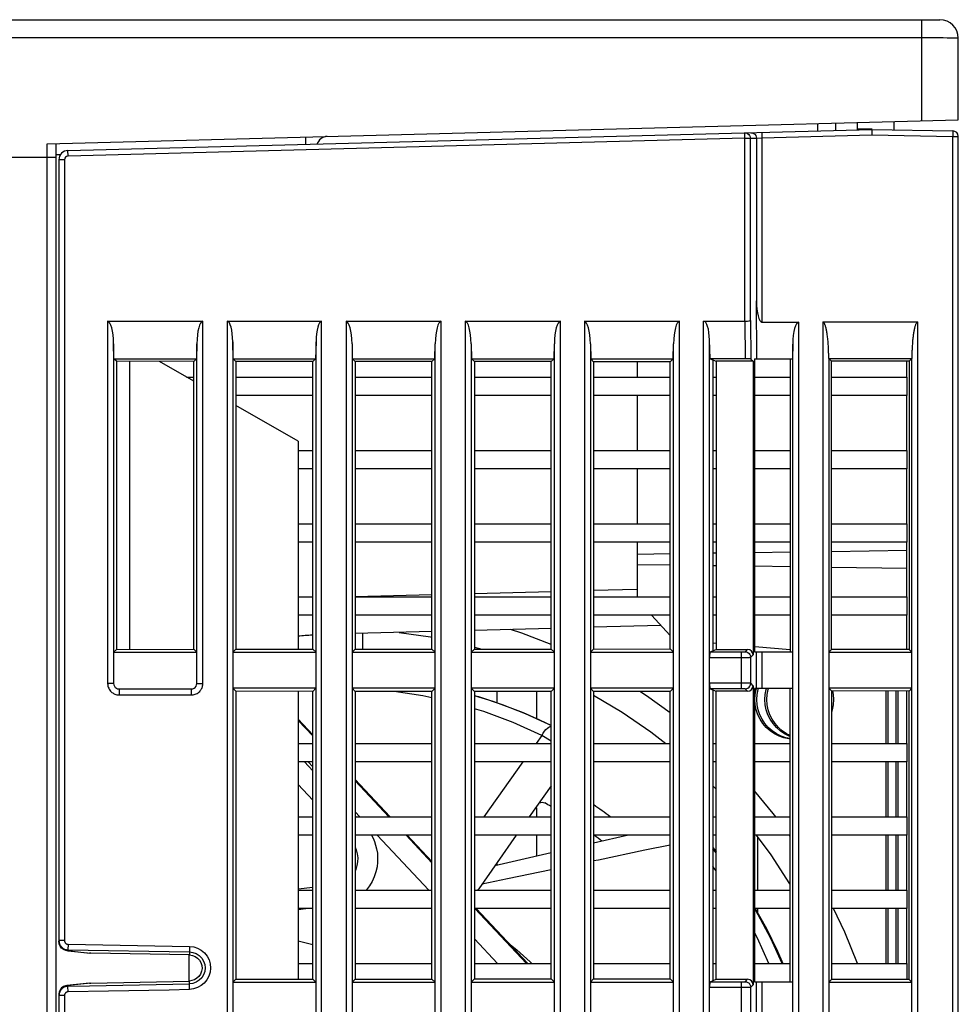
# Model space of a CAD drawing. Header units: millimetres. Extents: x -2013 to 423, y -990 to -169.
# Tile 20 of 50: x -405 to -353, y -712 to -658. Entities that reach past the tile are written whole.
import ezdxf

# ---------------------------------------------------------------- set-up
doc = ezdxf.new("R2010")
doc.units = ezdxf.units.MM
doc.header["$LTSCALE"] = 30.734
doc.layers.get('0').update_dxf_attribs({"linetype": 'CONTINUOUS'})
doc.layers.add('02___PRT_ALL_AXES', color=7, linetype='CONTINUOUS')
doc.layers.add('20_ALL_FEATURES', color=7, linetype='CONTINUOUS')

msp = doc.modelspace()

# ---------------------------------------------------------------- linework, layer by layer
at = {"color": 7, "linetype": 'Continuous'}
for p, q in [((-442.414, -657.875), (-354.414, -657.875)), ((-355.414, -657.875), (-355.414, -658.359)), ((-355.414, -658.359), (-355.414, -663.395)), ((-441.414, -658.848), (-355.414, -658.848)), ((-353.414, -663.343), (-353.414, -658.875)), ((-403.114, -664.644), (-353.414, -663.343)), ((-358.914, -663.887), (-358.914, -663.487)), ((-356.914, -663.888), (-356.914, -663.434)), ((-401.977, -665.014), (-358.134, -663.866)), ((-365.053, -664.348), (-365.06, -664.048)), ((-364.132, -664.023), (-364.124, -664.323)), ((-360.114, -663.518), (-360.114, -663.918)), ((-358.914, -663.834), (-358.103, -663.834)), ((-358.134, -663.866), (-353.708, -663.944)), ((-353.708, -663.944), (-353.714, -664.244)), ((-365.053, -664.348), (-401.969, -665.314)), ((-365.053, -674.328), (-365.053, -664.348)), ((-365.053, -664.348), (-364.753, -664.348)), ((-364.753, -674.285), (-364.753, -664.348)), ((-364.723, -664.347), (-364.424, -664.339)), ((-364.434, -664.26), (-364.424, -664.339)), ((-364.424, -664.339), (-364.424, -673.216)), ((-364.424, -664.339), (-364.418, -664.339)), ((-364.418, -664.339), (-364.403, -664.338)), ((-364.403, -664.338), (-364.124, -664.323)), ((-364.124, -664.323), (-358.133, -664.166)), ((-364.124, -664.323), (-364.124, -674.375)), ((-358.133, -664.166), (-353.714, -664.244)), ((-353.714, -732.817), (-353.714, -664.244)), ((-353.714, -664.244), (-353.414, -664.244)), ((-353.414, -768.592), (-353.414, -664.244)), ((-403.114, -665.375), (-403.114, -664.644)), ((-402.614, -714.289), (-402.614, -664.631)), ((-401.969, -665.314), (-401.977, -665.014)), ((-407.614, -665.375), (-402.614, -665.375)), ((-403.101, -713.033), (-403.101, -665.375)), ((-402.614, -665.231), (-402.366, -665.224)), ((-402.464, -665.514), (-402.464, -708.196)), ((-402.164, -665.514), (-402.464, -665.514)), ((-402.164, -665.514), (-402.164, -708.126)), ((-364.396, -676.375), (-364.424, -673.216)), ((-399.809, -674.331), (-399.809, -694.093)), ((-399.809, -674.331), (-394.619, -674.331)), ((-394.619, -694.093), (-394.619, -674.331)), ((-393.282, -674.331), (-393.282, -856.426)), ((-393.282, -674.331), (-388.145, -674.331)), ((-388.145, -856.426), (-388.145, -674.331)), ((-386.809, -674.331), (-386.809, -802.057)), ((-386.809, -674.331), (-381.619, -674.331)), ((-381.619, -802.057), (-381.619, -674.331)), ((-380.309, -674.331), (-380.309, -802.057)), ((-380.309, -674.331), (-375.119, -674.331)), ((-375.119, -802.057), (-375.119, -674.331)), ((-373.809, -674.331), (-373.809, -802.057)), ((-373.809, -674.331), (-368.619, -674.331)), ((-368.619, -802.057), (-368.619, -674.331)), ((-367.309, -728.682), (-367.309, -674.328)), ((-367.309, -674.328), (-365.053, -674.328)), ((-365.053, -674.328), (-365.032, -676.378)), ((-364.753, -674.285), (-364.731, -676.389)), ((-364.124, -674.375), (-362.119, -674.375)), ((-362.119, -730.093), (-362.119, -674.375)), ((-360.809, -674.367), (-360.809, -730.093)), ((-360.809, -674.367), (-355.619, -674.367)), ((-355.619, -730.093), (-355.619, -674.367)), ((-399.481, -675.562), (-399.481, -694.093)), ((-399.464, -676.374), (-399.481, -675.562)), ((-394.946, -675.562), (-394.964, -676.374)), ((-394.946, -694.093), (-394.946, -675.562)), ((-392.964, -676.374), (-392.983, -675.454)), ((-392.983, -675.454), (-392.983, -692.394)), ((-388.444, -675.454), (-388.464, -676.374)), ((-388.444, -692.394), (-388.444, -675.454)), ((-386.481, -675.562), (-386.481, -802.127)), ((-386.481, -675.562), (-386.464, -676.374)), ((-381.964, -676.374), (-381.946, -675.562)), ((-381.946, -802.126), (-381.946, -675.562)), ((-379.981, -675.562), (-379.964, -676.374)), ((-379.981, -675.562), (-379.981, -802.127)), ((-375.464, -676.374), (-375.446, -675.562)), ((-375.446, -802.126), (-375.446, -675.562)), ((-373.481, -675.562), (-373.464, -676.374)), ((-373.481, -675.562), (-373.481, -802.127)), ((-368.964, -676.374), (-368.946, -675.562)), ((-368.946, -802.126), (-368.946, -675.562)), ((-366.954, -676.378), (-366.981, -675.344)), ((-366.981, -728.382), (-366.981, -675.344)), ((-362.446, -675.575), (-362.464, -676.375)), ((-362.446, -730.093), (-362.446, -675.575)), ((-399.322, -676.516), (-399.464, -676.374)), ((-399.464, -676.374), (-394.964, -676.374)), ((-394.964, -676.374), (-395.109, -676.52)), ((-392.817, -676.521), (-392.964, -676.374)), ((-392.964, -676.374), (-388.464, -676.374)), ((-388.464, -676.374), (-388.614, -676.525)), ((-386.312, -676.526), (-386.464, -676.374)), ((-386.464, -676.374), (-381.964, -676.374)), ((-381.964, -676.374), (-382.119, -676.529)), ((-379.807, -676.531), (-379.964, -676.374)), ((-379.964, -676.374), (-375.464, -676.374)), ((-375.464, -676.374), (-375.624, -676.534)), ((-373.302, -676.536), (-373.464, -676.374)), ((-373.464, -676.374), (-368.964, -676.374)), ((-368.964, -676.374), (-369.129, -676.539)), ((-365.032, -676.378), (-366.954, -676.378)), ((-366.954, -676.378), (-366.614, -676.514)), ((-364.731, -676.389), (-364.606, -676.514)), ((-364.536, -676.375), (-364.536, -692.375)), ((-364.536, -676.375), (-362.464, -676.375)), ((-362.59, -676.375), (-362.59, -692.375)), ((-360.481, -676.357), (-360.481, -730.093)), ((-360.336, -676.502), (-360.479, -676.359)), ((-360.479, -676.359), (-355.948, -676.359)), ((-355.948, -676.359), (-356.095, -676.506)), ((-355.946, -730.093), (-355.946, -676.357)), ((-399.322, -676.516), (-399.322, -692.233)), ((-395.109, -676.52), (-399.322, -676.516)), ((-398.614, -676.517), (-398.614, -692.232)), ((-395.109, -677.6), (-396.99, -676.518)), ((-395.109, -692.229), (-395.109, -676.52)), ((-392.817, -676.521), (-392.817, -692.228)), ((-388.614, -676.525), (-392.817, -676.521)), ((-388.614, -692.225), (-388.614, -676.525)), ((-386.312, -676.526), (-386.312, -692.223)), ((-382.119, -676.529), (-386.312, -676.526)), ((-382.119, -692.22), (-382.119, -676.529)), ((-379.807, -676.531), (-379.807, -692.218)), ((-375.624, -676.534), (-379.807, -676.531)), ((-375.624, -692.215), (-375.624, -676.534)), ((-373.302, -676.536), (-373.302, -692.213)), ((-369.129, -676.539), (-373.302, -676.536)), ((-370.914, -677.375), (-370.914, -676.538)), ((-369.129, -692.21), (-369.129, -676.539)), ((-366.797, -676.441), (-366.797, -692.308)), ((-366.614, -676.514), (-366.614, -692.235)), ((-364.606, -676.514), (-366.614, -676.514)), ((-364.606, -676.514), (-364.606, -692.535)), ((-360.336, -692.247), (-360.336, -676.502)), ((-356.095, -676.506), (-360.336, -676.502)), ((-356.214, -677.375), (-356.214, -676.506)), ((-356.095, -676.506), (-356.095, -692.243)), ((-370.914, -681.375), (-370.914, -678.375)), ((-356.214, -681.375), (-356.214, -678.375)), ((-389.414, -680.875), (-392.817, -678.918)), ((-370.914, -685.375), (-370.914, -682.375)), ((-356.214, -685.375), (-356.214, -682.375)), ((-370.914, -689.375), (-370.914, -686.375)), ((-356.214, -689.375), (-356.214, -686.375)), ((-370.914, -687.032), (-369.129, -687.007)), ((-366.797, -686.974), (-366.614, -686.972)), ((-364.536, -686.943), (-362.59, -686.915)), ((-360.336, -686.884), (-356.214, -686.826)), ((-369.129, -687.638), (-370.914, -687.613)), ((-366.614, -687.673), (-366.797, -687.67)), ((-362.59, -687.729), (-364.536, -687.702)), ((-356.214, -687.818), (-360.336, -687.76)), ((-382.119, -689.26), (-386.312, -689.37)), ((-375.624, -689.09), (-379.807, -689.2)), ((-370.929, -688.967), (-373.302, -689.029)), ((-370.145, -690.375), (-369.129, -691.484)), ((-356.214, -692.243), (-356.214, -690.375)), ((-382.119, -691.26), (-386.312, -691.369)), ((-385.914, -691.357), (-385.914, -692.222)), ((-375.624, -691.09), (-379.807, -691.199)), ((-369.634, -690.933), (-373.302, -691.029)), ((-366.586, -691.915), (-366.761, -691.899)), ((-399.322, -692.233), (-399.481, -692.392)), ((-399.481, -692.392), (-394.946, -692.392)), ((-399.322, -692.233), (-395.109, -692.229)), ((-394.946, -692.392), (-395.109, -692.229)), ((-392.817, -692.228), (-392.983, -692.394)), ((-392.982, -692.392), (-392.982, -694.357)), ((-392.981, -692.392), (-388.446, -692.392)), ((-392.817, -692.228), (-388.614, -692.225)), ((-388.444, -692.394), (-388.614, -692.225)), ((-388.445, -694.357), (-388.445, -692.392)), ((-386.312, -692.223), (-386.481, -692.392)), ((-386.481, -692.392), (-381.946, -692.392)), ((-386.312, -692.223), (-382.119, -692.22)), ((-381.946, -692.392), (-382.119, -692.22)), ((-379.807, -692.218), (-379.981, -692.392)), ((-379.981, -692.392), (-375.446, -692.392)), ((-379.807, -692.105), (-379.409, -692.217)), ((-379.807, -692.218), (-375.624, -692.215)), ((-375.446, -692.392), (-375.624, -692.215)), ((-373.302, -692.213), (-373.481, -692.392)), ((-373.481, -692.392), (-368.946, -692.392)), ((-373.302, -692.213), (-369.129, -692.21)), ((-368.946, -692.392), (-369.129, -692.21)), ((-366.956, -692.371), (-366.614, -692.235)), ((-366.956, -692.371), (-365.213, -692.371)), ((-366.614, -692.235), (-364.906, -692.235)), ((-365.235, -694.378), (-365.235, -692.371)), ((-365.035, -692.365), (-364.906, -692.235)), ((-364.536, -692.375), (-362.446, -692.375)), ((-362.58, -692.265), (-364.512, -692.096)), ((-364.413, -694.375), (-364.413, -692.375)), ((-364.113, -694.375), (-364.113, -692.375)), ((-360.481, -692.392), (-360.336, -692.247)), ((-360.481, -692.392), (-355.946, -692.392)), ((-356.095, -692.243), (-360.336, -692.247)), ((-355.946, -692.392), (-356.095, -692.243)), ((-366.981, -692.671), (-365.181, -692.671)), ((-364.736, -692.664), (-364.606, -692.535)), ((-364.736, -694.085), (-364.736, -692.664)), ((-399.481, -694.093), (-399.809, -694.093)), ((-394.958, -694.174), (-394.946, -694.093)), ((-394.946, -694.093), (-394.619, -694.093)), ((-365.013, -694.079), (-365.091, -694.078)), ((-364.606, -694.214), (-364.736, -694.085)), ((-399.263, -694.38), (-399.182, -694.392)), ((-399.182, -694.392), (-399.182, -694.719)), ((-399.182, -694.392), (-395.245, -694.392)), ((-395.245, -694.392), (-395.245, -694.719)), ((-392.983, -694.355), (-392.983, -710.394)), ((-392.817, -694.521), (-392.981, -694.357)), ((-388.446, -694.357), (-392.981, -694.357)), ((-392.817, -694.521), (-392.817, -710.228)), ((-388.614, -694.525), (-392.817, -694.521)), ((-388.446, -694.357), (-388.614, -694.525)), ((-388.614, -710.225), (-388.614, -694.525)), ((-388.444, -710.394), (-388.444, -694.355)), ((-386.312, -694.526), (-386.481, -694.357)), ((-381.946, -694.357), (-386.481, -694.357)), ((-386.312, -694.526), (-386.312, -710.223)), ((-382.119, -694.529), (-386.312, -694.526)), ((-382.624, -694.765), (-384.188, -694.528)), ((-381.946, -694.357), (-382.119, -694.529)), ((-382.119, -710.22), (-382.119, -694.529)), ((-379.807, -694.531), (-379.981, -694.357)), ((-375.446, -694.357), (-379.981, -694.357)), ((-379.807, -694.531), (-379.807, -710.218)), ((-375.624, -694.534), (-379.807, -694.531)), ((-378.571, -695.159), (-378.571, -694.532)), ((-376.414, -694.534), (-376.414, -696.022)), ((-375.446, -694.357), (-375.624, -694.534)), ((-375.624, -710.215), (-375.624, -694.534)), ((-373.302, -694.536), (-373.481, -694.357)), ((-368.946, -694.357), (-373.481, -694.357)), ((-373.302, -694.536), (-373.302, -710.213)), ((-369.129, -694.539), (-373.302, -694.536)), ((-368.946, -694.357), (-369.129, -694.539)), ((-369.129, -710.21), (-369.129, -694.539)), ((-366.956, -694.378), (-366.614, -694.514)), ((-366.797, -694.441), (-366.797, -710.308)), ((-366.614, -710.235), (-366.614, -694.514)), ((-364.906, -694.514), (-366.614, -694.514)), ((-365.146, -694.378), (-365.177, -694.378)), ((-364.906, -694.514), (-365.035, -694.384)), ((-364.606, -694.214), (-364.606, -710.535)), ((-364.536, -694.375), (-364.536, -710.375)), ((-362.446, -694.375), (-364.536, -694.375)), ((-362.59, -710.375), (-362.59, -694.375)), ((-360.481, -694.357), (-360.336, -694.502)), ((-355.946, -694.357), (-360.481, -694.357)), ((-360.336, -694.502), (-360.336, -710.247)), ((-356.095, -694.506), (-360.336, -694.502)), ((-360.275, -694.502), (-360.237, -694.692)), ((-357.369, -694.505), (-357.369, -697.375)), ((-357.261, -694.505), (-357.261, -697.375)), ((-356.816, -694.505), (-356.816, -697.375)), ((-356.707, -694.505), (-356.707, -697.375)), ((-356.214, -697.375), (-356.214, -694.506)), ((-355.946, -694.357), (-356.095, -694.506)), ((-356.095, -710.243), (-356.095, -694.506)), ((-399.182, -694.719), (-395.245, -694.719)), ((-382.119, -694.878), (-382.624, -694.765)), ((-379.807, -694.752), (-379.585, -694.812)), ((-364.517, -694.975), (-364.498, -694.692)), ((-364.408, -694.975), (-364.389, -694.692)), ((-363.963, -694.975), (-363.944, -694.692)), ((-360.237, -694.692), (-360.219, -694.975)), ((-389.414, -696.038), (-388.614, -696.89)), ((-389.414, -696.107), (-388.614, -696.959)), ((-375.624, -696.396), (-376.232, -696.102)), ((-376.133, -696.934), (-376.446, -697.375)), ((-375.624, -697.238), (-376.133, -696.934)), ((-389.072, -698.375), (-388.614, -698.863)), ((-388.614, -698.644), (-388.867, -698.375)), ((-377.158, -698.375), (-379.291, -701.375)), ((-357.369, -698.375), (-357.369, -701.375)), ((-357.261, -698.375), (-357.261, -701.375)), ((-356.816, -698.375), (-356.816, -701.375)), ((-356.707, -698.375), (-356.707, -701.375)), ((-356.214, -701.375), (-356.214, -698.375)), ((-386.312, -699.342), (-384.404, -701.375)), ((-386.312, -699.411), (-384.469, -701.375)), ((-389.414, -699.613), (-388.614, -700.466)), ((-375.624, -699.673), (-376.819, -701.375)), ((-366.797, -699.679), (-366.614, -699.867)), ((-386.05, -701.375), (-386.312, -701.096)), ((-376.414, -700.876), (-376.414, -701.375)), ((-386.312, -701.315), (-386.256, -701.375)), ((-382.295, -705.375), (-385.111, -702.375)), ((-383.53, -702.375), (-382.119, -703.878)), ((-383.465, -702.375), (-382.119, -703.809)), ((-377.522, -702.375), (-378.566, -703.859)), ((-376.414, -702.375), (-376.414, -703.523)), ((-371.396, -702.375), (-373.302, -702.811)), ((-364.346, -705.375), (-364.346, -702.501)), ((-362.59, -702.421), (-362.624, -702.375)), ((-357.369, -702.375), (-357.369, -705.375)), ((-357.261, -702.375), (-357.261, -705.375)), ((-356.816, -702.375), (-356.816, -705.375)), ((-356.707, -702.375), (-356.707, -705.375)), ((-356.214, -705.375), (-356.214, -702.375)), ((-366.797, -703.052), (-366.614, -703.286)), ((-366.614, -703.336), (-366.797, -703.111)), ((-375.624, -703.342), (-378.696, -704.045)), ((-378.571, -704.016), (-378.571, -703.867)), ((-366.614, -704.326), (-366.797, -704.072)), ((-388.614, -705.223), (-389.414, -705.317)), ((-388.85, -706.375), (-389.414, -706.449)), ((-379.775, -706.375), (-376.958, -709.375)), ((-379.71, -706.375), (-376.894, -709.375)), ((-364.346, -706.627), (-364.346, -706.375)), ((-357.369, -706.375), (-357.369, -709.375)), ((-357.261, -706.375), (-357.261, -709.375)), ((-356.816, -706.375), (-356.816, -709.375)), ((-356.707, -706.375), (-356.707, -709.375)), ((-356.214, -709.375), (-356.214, -706.375)), ((-378.54, -709.375), (-379.807, -708.025)), ((-402.164, -708.126), (-402.464, -708.126)), ((-402.45, -708.307), (-402.464, -708.162)), ((-402.025, -708.622), (-401.972, -708.626)), ((-401.967, -708.327), (-401.972, -708.626)), ((-401.972, -708.626), (-395.348, -708.742)), ((-401.967, -708.327), (-395.343, -708.443)), ((-395.343, -708.443), (-395.351, -708.906)), ((-401.972, -708.676), (-402.035, -708.673)), ((-402.034, -708.673), (-400.807, -708.803)), ((-401.972, -708.676), (-400.719, -708.808)), ((-400.719, -708.808), (-400.806, -708.802)), ((-395.351, -708.906), (-400.719, -708.808)), ((-395.388, -708.906), (-395.388, -710.33)), ((-395.348, -708.742), (-395.157, -708.766)), ((-392.981, -710.392), (-392.817, -710.228)), ((-392.817, -710.228), (-388.614, -710.225)), ((-388.614, -710.225), (-388.446, -710.392)), ((-386.481, -710.392), (-386.312, -710.223)), ((-386.312, -710.223), (-382.119, -710.22)), ((-382.119, -710.22), (-381.946, -710.392)), ((-379.981, -710.392), (-379.807, -710.218)), ((-379.807, -710.218), (-375.624, -710.215)), ((-375.624, -710.215), (-375.446, -710.392)), ((-373.481, -710.392), (-373.302, -710.213)), ((-373.302, -710.213), (-369.129, -710.21)), ((-369.129, -710.21), (-368.946, -710.392)), ((-366.956, -710.371), (-366.614, -710.235)), ((-366.614, -710.235), (-364.906, -710.235)), ((-365.035, -710.365), (-364.906, -710.235)), ((-360.481, -710.392), (-360.336, -710.247)), ((-356.095, -710.243), (-360.336, -710.247)), ((-355.946, -710.392), (-356.095, -710.243)), ((-402.27, -710.728), (-402.305, -710.757)), ((-400.807, -710.446), (-402.034, -710.576)), ((-401.972, -710.573), (-402.034, -710.576)), ((-400.719, -710.441), (-401.972, -710.573)), ((-400.804, -710.603), (-401.972, -710.623)), ((-401.967, -710.922), (-401.972, -710.623)), ((-400.806, -710.447), (-400.719, -710.441)), ((-395.348, -710.507), (-400.804, -710.603)), ((-400.719, -710.441), (-395.351, -710.343)), ((-395.343, -710.793), (-395.351, -710.343)), ((-392.982, -710.392), (-392.982, -712.357)), ((-392.981, -710.392), (-388.446, -710.392)), ((-388.445, -712.357), (-388.445, -710.392)), ((-386.481, -710.392), (-381.946, -710.392)), ((-379.981, -710.392), (-375.446, -710.392)), ((-373.481, -710.392), (-368.946, -710.392)), ((-366.981, -710.671), (-365.181, -710.671)), ((-366.956, -710.371), (-365.213, -710.371)), ((-365.235, -712.378), (-365.235, -710.371)), ((-364.736, -710.664), (-364.606, -710.535)), ((-364.736, -712.085), (-364.736, -710.664)), ((-364.536, -710.375), (-362.446, -710.375)), ((-364.413, -712.375), (-364.413, -710.375)), ((-364.113, -712.375), (-364.113, -710.375)), ((-360.481, -710.392), (-355.946, -710.392)), ((-402.447, -710.926), (-402.464, -711.053)), ((-402.464, -711.053), (-402.464, -722.696)), ((-402.46, -711.066), (-402.464, -711.123)), ((-402.164, -711.123), (-402.464, -711.123)), ((-402.164, -711.123), (-402.164, -722.626)), ((-399.763, -710.883), (-401.967, -710.922))]:
    msp.add_line(p, q, dxfattribs=at)
at = {"color": 40, "linetype": 'Continuous'}
msp.add_line((-388.614, -708.354), (-389.414, -708.157), dxfattribs=at)
at = {"color": 7, "linetype": 'Continuous'}
for points in [[(-355.414, -658.848), (-355.1, -658.849), (-354.796, -658.85), (-354.511, -658.851), (-354.248, -658.853), (-354.014, -658.856), (-353.811, -658.859), (-353.644, -658.862), (-353.519, -658.866), (-353.441, -658.87), (-353.414, -658.875)], [(-365.06, -664.048), (-364.981, -664.056), (-364.907, -664.085), (-364.843, -664.133), (-364.794, -664.195), (-364.763, -664.269), (-364.753, -664.348)], [(-364.731, -664.039), (-364.652, -664.048), (-364.578, -664.077), (-364.514, -664.124), (-364.465, -664.187), (-364.434, -664.26)], [(-361.077, -663.943), (-361.077, -663.878), (-361.078, -663.767), (-361.08, -663.68), (-361.081, -663.617), (-361.083, -663.575), (-361.085, -663.551), (-361.088, -663.544)], [(-358.132, -663.866), (-358.134, -663.877), (-358.134, -663.907), (-358.134, -663.954), (-358.134, -664.016), (-358.134, -664.089), (-358.133, -664.166)], [(-389.002, -664.675), (-389.004, -664.574), (-389.004, -664.45), (-389.004, -664.355), (-389.001, -664.295)], [(-365.053, -674.328), (-364.977, -674.326), (-364.906, -674.322), (-364.845, -674.315), (-364.797, -674.306), (-364.765, -674.296), (-364.753, -674.285)], [(-360.482, -676.18), (-360.482, -676.141), (-360.483, -676.101), (-360.484, -676.059), (-360.485, -676.016), (-360.487, -675.972), (-360.488, -675.925), (-360.49, -675.877), (-360.492, -675.827), (-360.495, -675.774), (-360.498, -675.72), (-360.501, -675.664), (-360.505, -675.606), (-360.509, -675.545), (-360.514, -675.482), (-360.52, -675.417), (-360.526, -675.348), (-360.533, -675.277), (-360.542, -675.205), (-360.55, -675.134), (-360.559, -675.068), (-360.568, -675.005), (-360.578, -674.946), (-360.587, -674.891), (-360.597, -674.839), (-360.607, -674.791), (-360.617, -674.744), (-360.627, -674.701), (-360.638, -674.66), (-360.649, -674.621), (-360.66, -674.584), (-360.672, -674.55), (-360.684, -674.517), (-360.697, -674.486), (-360.711, -674.458), (-360.726, -674.432), (-360.743, -674.408), (-360.761, -674.388), (-360.784, -674.374), (-360.809, -674.367)], [(-355.619, -674.367), (-355.644, -674.374), (-355.666, -674.387), (-355.684, -674.407), (-355.701, -674.431), (-355.716, -674.457), (-355.73, -674.485), (-355.743, -674.515), (-355.755, -674.547), (-355.766, -674.58), (-355.777, -674.616), (-355.788, -674.652), (-355.798, -674.691), (-355.807, -674.731), (-355.817, -674.773), (-355.826, -674.817), (-355.835, -674.863), (-355.844, -674.911), (-355.852, -674.96), (-355.86, -675.012), (-355.868, -675.066), (-355.875, -675.122), (-355.883, -675.18), (-355.89, -675.241), (-355.897, -675.304), (-355.903, -675.37), (-355.909, -675.438), (-355.915, -675.509), (-355.92, -675.58), (-355.925, -675.65), (-355.929, -675.717), (-355.933, -675.781), (-355.936, -675.841), (-355.938, -675.897), (-355.94, -675.95), (-355.942, -676), (-355.943, -676.048), (-355.944, -676.093), (-355.945, -676.135), (-355.946, -676.176), (-355.947, -676.252)], [(-360.481, -676.359), (-360.481, -676.323), (-360.48, -676.287), (-360.48, -676.252), (-360.482, -676.18)], [(-355.947, -676.252), (-355.947, -676.287), (-355.947, -676.323), (-355.946, -676.359)], [(-383.901, -691.306), (-382.2, -691.555), (-382.119, -691.573)], [(-375.624, -691.965), (-377.226, -691.342), (-377.833, -691.147)], [(-365.213, -692.371), (-365.192, -692.371), (-365.171, -692.371), (-365.151, -692.371), (-365.133, -692.37), (-365.117, -692.37), (-365.103, -692.37), (-365.09, -692.369), (-365.08, -692.369), (-365.07, -692.368), (-365.061, -692.368), (-365.054, -692.367), (-365.047, -692.367), (-365.042, -692.366), (-365.038, -692.365), (-365.035, -692.365)], [(-365.035, -692.365), (-364.958, -692.375), (-364.886, -692.405), (-364.824, -692.453), (-364.776, -692.515), (-364.746, -692.587), (-364.736, -692.664)], [(-365.181, -692.671), (-365.127, -692.671), (-365.075, -692.671), (-365.026, -692.671), (-364.98, -692.67), (-364.939, -692.67), (-364.904, -692.669), (-364.873, -692.669), (-364.846, -692.669), (-364.822, -692.668), (-364.8, -692.668), (-364.781, -692.667), (-364.765, -692.667), (-364.751, -692.666), (-364.741, -692.665), (-364.736, -692.664)], [(-399.809, -694.093), (-399.807, -694.142), (-399.801, -694.193), (-399.79, -694.246), (-399.774, -694.3), (-399.751, -694.356), (-399.722, -694.411), (-399.688, -694.462), (-399.651, -694.509), (-399.613, -694.548), (-399.574, -694.582), (-399.535, -694.611), (-399.495, -694.636), (-399.453, -694.658), (-399.409, -694.677), (-399.361, -694.694), (-399.308, -694.707), (-399.248, -694.715), (-399.182, -694.719)], [(-399.481, -694.093), (-399.47, -694.174), (-399.441, -694.244), (-399.394, -694.305), (-399.333, -694.352), (-399.263, -694.38)], [(-395.245, -694.719), (-395.196, -694.718), (-395.145, -694.711), (-395.092, -694.701), (-395.038, -694.684), (-394.982, -694.661), (-394.927, -694.633), (-394.876, -694.599), (-394.829, -694.562), (-394.79, -694.524), (-394.756, -694.485), (-394.727, -694.446), (-394.702, -694.406), (-394.68, -694.364), (-394.661, -694.32), (-394.644, -694.272), (-394.631, -694.219), (-394.623, -694.159), (-394.619, -694.093)], [(-365.091, -694.078), (-365.134, -694.078), (-365.183, -694.078), (-366.981, -694.078)], [(-365.035, -694.384), (-364.958, -694.374), (-364.886, -694.344), (-364.824, -694.296), (-364.776, -694.234), (-364.746, -694.162), (-364.736, -694.085)], [(-364.736, -694.085), (-364.741, -694.084), (-364.753, -694.083), (-364.771, -694.082), (-364.794, -694.082), (-364.82, -694.081), (-364.849, -694.08), (-364.879, -694.08), (-364.911, -694.08), (-364.943, -694.079), (-365.013, -694.079)], [(-395.245, -694.392), (-395.164, -694.38), (-395.095, -694.352), (-395.034, -694.305), (-394.986, -694.244), (-394.958, -694.174)], [(-369.129, -695.694), (-370.423, -694.764), (-370.782, -694.538)], [(-365.177, -694.378), (-365.195, -694.378), (-365.214, -694.378), (-366.956, -694.378)], [(-365.035, -694.384), (-365.038, -694.384), (-365.042, -694.383), (-365.05, -694.382), (-365.059, -694.381), (-365.069, -694.381), (-365.081, -694.38), (-365.093, -694.38), (-365.106, -694.379), (-365.119, -694.379), (-365.146, -694.378)], [(-364.498, -694.692), (-364.444, -694.418), (-364.429, -694.375)], [(-364.389, -694.692), (-364.335, -694.418), (-364.32, -694.375)], [(-363.944, -694.692), (-363.89, -694.418), (-363.875, -694.375)], [(-363.855, -694.975), (-363.836, -694.692), (-363.782, -694.418), (-363.767, -694.375)], [(-376.232, -696.102), (-377.134, -695.704), (-378.776, -695.082), (-379.807, -694.77)], [(-379.585, -694.812), (-378.3, -695.238), (-377.039, -695.731)], [(-373.302, -694.729), (-371.741, -695.658), (-370.189, -696.726), (-369.366, -697.375)], [(-362.59, -697.11), (-362.648, -697.106), (-362.924, -697.051), (-363.19, -696.961), (-363.442, -696.836), (-363.676, -696.68), (-363.888, -696.495), (-364.073, -696.283), (-364.229, -696.05), (-364.353, -695.797), (-364.444, -695.531), (-364.498, -695.257), (-364.517, -694.975)], [(-362.59, -697.096), (-362.815, -697.051), (-363.082, -696.961), (-363.334, -696.836), (-363.567, -696.68), (-363.779, -696.495), (-363.964, -696.283), (-364.12, -696.05), (-364.245, -695.797), (-364.335, -695.531), (-364.389, -695.257), (-364.408, -694.975)], [(-362.59, -696.977), (-362.637, -696.961), (-362.889, -696.836), (-363.122, -696.68), (-363.334, -696.495), (-363.519, -696.283), (-363.675, -696.05), (-363.8, -695.797), (-363.89, -695.531), (-363.944, -695.257), (-363.963, -694.975)], [(-362.59, -696.93), (-362.78, -696.836), (-363.014, -696.68), (-363.225, -696.495), (-363.41, -696.283), (-363.567, -696.05), (-363.691, -695.797), (-363.782, -695.531), (-363.836, -695.257), (-363.855, -694.975)], [(-360.219, -694.975), (-360.237, -695.257), (-360.292, -695.531), (-360.336, -695.661)], [(-376.133, -696.934), (-377.692, -696.228), (-379.298, -695.628), (-379.807, -695.478)], [(-377.039, -695.731), (-375.805, -696.291), (-375.624, -696.385)], [(-376.133, -696.934), (-376.063, -696.813), (-375.986, -696.703), (-375.906, -696.608), (-375.824, -696.529), (-375.743, -696.471), (-375.668, -696.436), (-375.624, -696.428)], [(-363.362, -701.375), (-363.504, -701.182), (-364.536, -699.952)], [(-376.313, -700.654), (-376.262, -700.614), (-376.191, -700.585), (-376.116, -700.575), (-376.042, -700.584), (-375.969, -700.613)], [(-376.414, -700.876), (-376.402, -700.796), (-376.388, -700.761)], [(-385.42, -702.375), (-385.417, -702.379), (-385.333, -702.541), (-385.257, -702.719), (-385.191, -702.912), (-385.138, -703.121), (-385.1, -703.345), (-385.082, -703.584), (-385.086, -703.836), (-385.117, -704.099), (-385.178, -704.37), (-385.268, -704.639), (-385.389, -704.898), (-385.534, -705.14), (-385.698, -705.356), (-385.715, -705.375)], [(-364.441, -702.375), (-363.641, -703.444), (-362.613, -705.024), (-362.59, -705.066)], [(-386.312, -703.03), (-386.249, -703.176), (-386.193, -703.386), (-386.169, -703.601), (-386.175, -703.818), (-386.212, -704.031), (-386.28, -704.237), (-386.312, -704.301)], [(-373.302, -703.761), (-373.045, -703.708), (-370.51, -703.18), (-369.129, -702.892)], [(-378.566, -703.859), (-379.573, -705.293), (-379.631, -705.375)], [(-379.383, -705.022), (-378.006, -704.737), (-375.624, -704.243)], [(-363.021, -709.375), (-363.641, -708.004), (-364.472, -706.454), (-364.522, -706.375)], [(-364.487, -706.375), (-363.877, -707.472), (-363.278, -708.696), (-362.989, -709.375)], [(-358.906, -709.375), (-359.597, -707.671), (-360.221, -706.375)], [(-363.739, -709.375), (-364.367, -708), (-364.536, -707.687)], [(-402.464, -708.126), (-402.46, -708.186), (-402.45, -708.243), (-402.433, -708.298), (-402.412, -708.348), (-402.387, -708.393), (-402.358, -708.433)], [(-402.213, -708.618), (-402.318, -708.542), (-402.4, -708.436), (-402.45, -708.307)], [(-402.358, -708.433), (-402.329, -708.468), (-402.298, -708.498), (-402.266, -708.525), (-402.232, -708.548), (-402.197, -708.568), (-402.159, -708.586), (-402.119, -708.601), (-402.074, -708.614), (-402.025, -708.622)], [(-402.035, -708.673), (-402.096, -708.663), (-402.213, -708.618)], [(-402.164, -708.126), (-402.162, -708.151), (-402.158, -708.173), (-402.152, -708.195), (-402.143, -708.215), (-402.133, -708.233)], [(-402.133, -708.233), (-402.122, -708.25), (-402.11, -708.264), (-402.097, -708.276), (-402.084, -708.286), (-402.071, -708.296), (-402.057, -708.304), (-402.042, -708.311), (-402.026, -708.317), (-402.008, -708.322), (-401.988, -708.325), (-401.967, -708.327)], [(-395.343, -708.443), (-395.113, -708.47), (-394.9, -708.538), (-394.701, -708.649), (-394.526, -708.796), (-394.384, -708.975), (-394.279, -709.177), (-394.215, -709.396), (-394.195, -709.623), (-394.22, -709.849), (-394.287, -710.067), (-394.397, -710.267), (-394.541, -710.443), (-394.716, -710.583), (-394.912, -710.69), (-395.12, -710.76), (-395.343, -710.793)], [(-377.938, -708.262), (-377.485, -708.624), (-376.762, -709.29), (-376.682, -709.375)], [(-395.351, -708.906), (-395.187, -708.93), (-395.041, -708.985), (-394.908, -709.074), (-394.799, -709.189), (-394.719, -709.326), (-394.672, -709.478), (-394.66, -709.639), (-394.684, -709.799), (-394.744, -709.947), (-394.834, -710.077), (-394.947, -710.179), (-395.077, -710.256), (-395.21, -710.306), (-395.351, -710.33)], [(-395.157, -708.766), (-394.976, -708.832), (-394.814, -708.937), (-394.679, -709.074), (-394.578, -709.238)], [(-394.578, -709.238), (-394.515, -709.42), (-394.494, -709.611), (-394.515, -709.803), (-394.578, -709.985), (-394.679, -710.149)], [(-394.679, -710.149), (-394.814, -710.286), (-394.976, -710.391), (-395.157, -710.457), (-395.348, -710.482)], [(-402.218, -710.633), (-402.319, -710.709), (-402.398, -710.808), (-402.447, -710.926)], [(-402.305, -710.757), (-402.335, -710.788), (-402.361, -710.82)], [(-401.972, -710.623), (-402.028, -710.627), (-402.082, -710.637), (-402.135, -710.653), (-402.184, -710.674), (-402.229, -710.699), (-402.27, -710.728)], [(-402.034, -710.576), (-402.099, -710.587), (-402.218, -710.633)], [(-365.213, -710.371), (-365.192, -710.371), (-365.171, -710.371), (-365.151, -710.371), (-365.133, -710.37), (-365.117, -710.37), (-365.103, -710.37), (-365.09, -710.369), (-365.08, -710.369), (-365.07, -710.368), (-365.061, -710.368), (-365.054, -710.367), (-365.047, -710.367), (-365.042, -710.366), (-365.038, -710.365), (-365.035, -710.365)], [(-365.181, -710.671), (-365.127, -710.671), (-365.075, -710.671), (-365.026, -710.671), (-364.98, -710.67), (-364.939, -710.67), (-364.904, -710.669), (-364.873, -710.669), (-364.846, -710.669), (-364.822, -710.668), (-364.8, -710.668), (-364.781, -710.667), (-364.765, -710.667), (-364.751, -710.666), (-364.741, -710.665), (-364.736, -710.664)], [(-365.035, -710.365), (-364.958, -710.375), (-364.886, -710.405), (-364.824, -710.453), (-364.776, -710.515), (-364.746, -710.587), (-364.736, -710.664)], [(-402.361, -710.82), (-402.385, -710.853), (-402.405, -710.889), (-402.424, -710.927), (-402.439, -710.968), (-402.452, -711.014), (-402.46, -711.066)], [(-401.967, -710.922), (-401.989, -710.924), (-402.011, -710.928), (-402.032, -710.934), (-402.052, -710.942), (-402.07, -710.953), (-402.086, -710.964), (-402.1, -710.976), (-402.112, -710.988), (-402.123, -711.001), (-402.132, -711.014), (-402.14, -711.029), (-402.148, -711.044), (-402.154, -711.061), (-402.159, -711.079), (-402.162, -711.1), (-402.164, -711.123)], [(-395.343, -710.793), (-396.449, -710.821), (-397.555, -710.845), (-398.659, -710.865), (-399.763, -710.883)]]:
    msp.add_lwpolyline(points, dxfattribs=at)
for centre, radius, start, end in [((-354.414, -658.875), 1, 0, 90), ((-353.714, -664.244), 0.3, 0, 89), ((-387.814, -664.844), 0.6, 91.5, 165.25), ((-401.964, -665.514), 0.5, 91.5, 180), ((-401.964, -665.514), 0.2, 91.5, 180), ((-386.511, -720.375), 29, 94.2372, 95.7528)]:
    msp.add_arc(centre, radius, start, end, dxfattribs=at)
for centre, major_axis, ratio, start_param, end_param in [((-364.124, -673.175), (0, 1.2), 0.25, -4.677482, -3.141593), ((-399.809, -675.679), (0, 1.348), 0.243738, -1.48353, 0), ((-394.619, -675.679), (0, 1.348), 0.243738, 0, 1.48353), ((-393.282, -675.562), (0, 1.231), 0.243738, -1.48353, 0), ((-388.145, -675.562), (0, 1.231), 0.243738, 0, 1.48353), ((-386.809, -675.679), (0, 1.348), 0.243738, -1.48353, 0), ((-381.619, -675.679), (0, 1.348), 0.243738, 0, 1.48353), ((-380.309, -675.679), (0, 1.348), 0.243738, -1.48353, 0), ((-375.119, -675.679), (0, 1.348), 0.243738, 0, 1.48353), ((-373.809, -675.679), (0, 1.348), 0.243738, -1.48353, 0), ((-368.619, -675.679), (0, 1.348), 0.243738, 0, 1.48353), ((-367.309, -675.441), (0, 1.113), 0.295246, -1.48353, 0), ((-362.119, -675.689), (0, 1.315), 0.25, 0, 1.48353), ((-365.031, -676.389), (0.3, 0), 0.036788, 0.03678, 1.574099), ((-366.955, -692.671), (0, 0.3), 0.087489, 0.034907, 1.570796), ((-364.906, -692.535), (0.212, 0.212), 0.998783, -0.784789, 0.784789), ((-366.955, -694.078), (0, 0.3), 0.087489, -4.712389, -3.176499), ((-364.906, -694.214), (-0.212, 0.212), 0.998783, -3.926382, -2.356803), ((-386.931, -720.375), (22.599, 0), 1, 1.046518, 1.064348), ((-386.895, -720.375), (23.901, 0), 1, 0.919154, 0.965537), ((-386.931, -720.375), (22.599, 0), 1, 0.898108, 0.921595), ((-364.906, -710.535), (0.212, 0.212), 0.998783, -0.784789, 0.784789), ((-366.955, -710.671), (0, 0.3), 0.087489, 0.034907, 1.570796)]:
    msp.add_ellipse(centre, major_axis=major_axis, ratio=ratio, start_param=start_param, end_param=end_param, dxfattribs=at)
at = {"layer": '02___PRT_ALL_AXES', "color": 7, "linetype": 'Continuous'}
for p, q in [((-395.501, -677.375), (-395.109, -677.375)), ((-392.817, -677.375), (-388.614, -677.375)), ((-386.312, -677.375), (-382.119, -677.375)), ((-379.807, -677.375), (-375.624, -677.375)), ((-373.302, -677.375), (-369.129, -677.375)), ((-366.797, -677.375), (-366.614, -677.375)), ((-364.536, -677.375), (-362.59, -677.375)), ((-360.336, -677.375), (-356.214, -677.375)), ((-356.214, -677.375), (-356.214, -678.375)), ((-388.614, -678.375), (-392.817, -678.375)), ((-382.119, -678.375), (-386.312, -678.375)), ((-375.624, -678.375), (-379.807, -678.375)), ((-369.129, -678.375), (-373.302, -678.375)), ((-366.614, -678.375), (-366.797, -678.375)), ((-362.59, -678.375), (-364.536, -678.375)), ((-356.214, -678.375), (-360.336, -678.375)), ((-389.414, -681.375), (-388.614, -681.375)), ((-386.312, -681.375), (-382.119, -681.375)), ((-379.807, -681.375), (-375.624, -681.375)), ((-373.302, -681.375), (-369.129, -681.375)), ((-366.797, -681.375), (-366.614, -681.375)), ((-364.536, -681.375), (-362.59, -681.375)), ((-360.336, -681.375), (-356.214, -681.375)), ((-356.214, -681.375), (-356.214, -682.375)), ((-388.614, -682.375), (-389.414, -682.375)), ((-382.119, -682.375), (-386.312, -682.375)), ((-375.624, -682.375), (-379.807, -682.375)), ((-369.129, -682.375), (-373.302, -682.375)), ((-366.614, -682.375), (-366.797, -682.375)), ((-362.59, -682.375), (-364.536, -682.375)), ((-356.214, -682.375), (-360.336, -682.375)), ((-389.414, -685.375), (-388.614, -685.375)), ((-386.312, -685.375), (-382.119, -685.375)), ((-379.807, -685.375), (-375.624, -685.375)), ((-373.302, -685.375), (-369.129, -685.375)), ((-366.797, -685.375), (-366.614, -685.375)), ((-364.536, -685.375), (-362.59, -685.375)), ((-360.336, -685.375), (-356.214, -685.375)), ((-356.214, -685.375), (-356.214, -686.375)), ((-388.614, -686.375), (-389.414, -686.375)), ((-382.119, -686.375), (-386.312, -686.375)), ((-375.624, -686.375), (-379.807, -686.375)), ((-369.129, -686.375), (-373.302, -686.375)), ((-366.614, -686.375), (-366.797, -686.375)), ((-362.59, -686.375), (-364.536, -686.375)), ((-356.214, -686.375), (-360.336, -686.375)), ((-389.414, -689.375), (-388.614, -689.375)), ((-386.312, -689.375), (-382.119, -689.375)), ((-379.807, -689.375), (-375.624, -689.375)), ((-373.302, -689.375), (-369.129, -689.375)), ((-366.797, -689.375), (-366.614, -689.375)), ((-364.536, -689.375), (-362.59, -689.375)), ((-360.336, -689.375), (-356.214, -689.375)), ((-356.214, -689.375), (-356.214, -690.375)), ((-388.614, -690.375), (-389.414, -690.375)), ((-382.119, -690.375), (-386.312, -690.375)), ((-375.624, -690.375), (-379.807, -690.375)), ((-369.129, -690.375), (-373.302, -690.375)), ((-366.614, -690.375), (-366.797, -690.375)), ((-362.59, -690.375), (-364.536, -690.375)), ((-356.214, -690.375), (-360.336, -690.375)), ((-389.414, -697.375), (-388.614, -697.375)), ((-386.312, -697.375), (-382.119, -697.375)), ((-379.807, -697.375), (-375.624, -697.375)), ((-373.302, -697.375), (-369.129, -697.375)), ((-366.797, -697.375), (-366.614, -697.375)), ((-364.536, -697.375), (-362.59, -697.375)), ((-360.336, -697.375), (-356.214, -697.375)), ((-356.214, -697.375), (-356.214, -698.375)), ((-388.614, -698.375), (-389.414, -698.375)), ((-382.119, -698.375), (-386.312, -698.375)), ((-375.624, -698.375), (-379.807, -698.375)), ((-369.129, -698.375), (-373.302, -698.375)), ((-366.614, -698.375), (-366.797, -698.375)), ((-362.59, -698.375), (-364.536, -698.375)), ((-356.214, -698.375), (-360.336, -698.375)), ((-389.414, -701.375), (-388.614, -701.375)), ((-386.312, -701.375), (-382.119, -701.375)), ((-379.807, -701.375), (-375.624, -701.375)), ((-373.302, -701.375), (-369.129, -701.375)), ((-366.797, -701.375), (-366.614, -701.375)), ((-364.536, -701.375), (-362.59, -701.375)), ((-360.336, -701.375), (-356.214, -701.375)), ((-356.214, -701.375), (-356.214, -702.375)), ((-388.614, -702.375), (-389.414, -702.375)), ((-382.119, -702.375), (-386.312, -702.375)), ((-375.624, -702.375), (-379.807, -702.375)), ((-369.129, -702.375), (-373.302, -702.375)), ((-366.614, -702.375), (-366.797, -702.375)), ((-362.59, -702.375), (-364.536, -702.375)), ((-356.214, -702.375), (-360.336, -702.375)), ((-389.414, -705.375), (-388.614, -705.375)), ((-386.312, -705.375), (-382.119, -705.375)), ((-379.807, -705.375), (-375.624, -705.375)), ((-373.302, -705.375), (-369.129, -705.375)), ((-366.797, -705.375), (-366.614, -705.375)), ((-364.536, -705.375), (-362.59, -705.375)), ((-360.336, -705.375), (-356.214, -705.375)), ((-356.214, -705.375), (-356.214, -706.375)), ((-388.614, -706.375), (-389.414, -706.375)), ((-382.119, -706.375), (-386.312, -706.375)), ((-375.624, -706.375), (-379.807, -706.375)), ((-369.129, -706.375), (-373.302, -706.375)), ((-366.614, -706.375), (-366.797, -706.375)), ((-362.59, -706.375), (-364.536, -706.375)), ((-356.214, -706.375), (-360.336, -706.375)), ((-389.414, -709.375), (-388.614, -709.375)), ((-386.312, -709.375), (-382.119, -709.375)), ((-379.807, -709.375), (-375.624, -709.375)), ((-373.302, -709.375), (-369.129, -709.375)), ((-366.797, -709.375), (-366.614, -709.375)), ((-364.536, -709.375), (-362.59, -709.375)), ((-360.336, -709.375), (-356.214, -709.375)), ((-356.214, -709.375), (-356.214, -710.243))]:
    msp.add_line(p, q, dxfattribs=at)
at = {"layer": '20_ALL_FEATURES', "color": 7, "linetype": 'Continuous'}
for p, q in [((-389.414, -680.875), (-389.414, -692.225)), ((-389.414, -694.524), (-389.414, -710.225))]:
    msp.add_line(p, q, dxfattribs=at)

doc.saveas('drawing.dxf')
